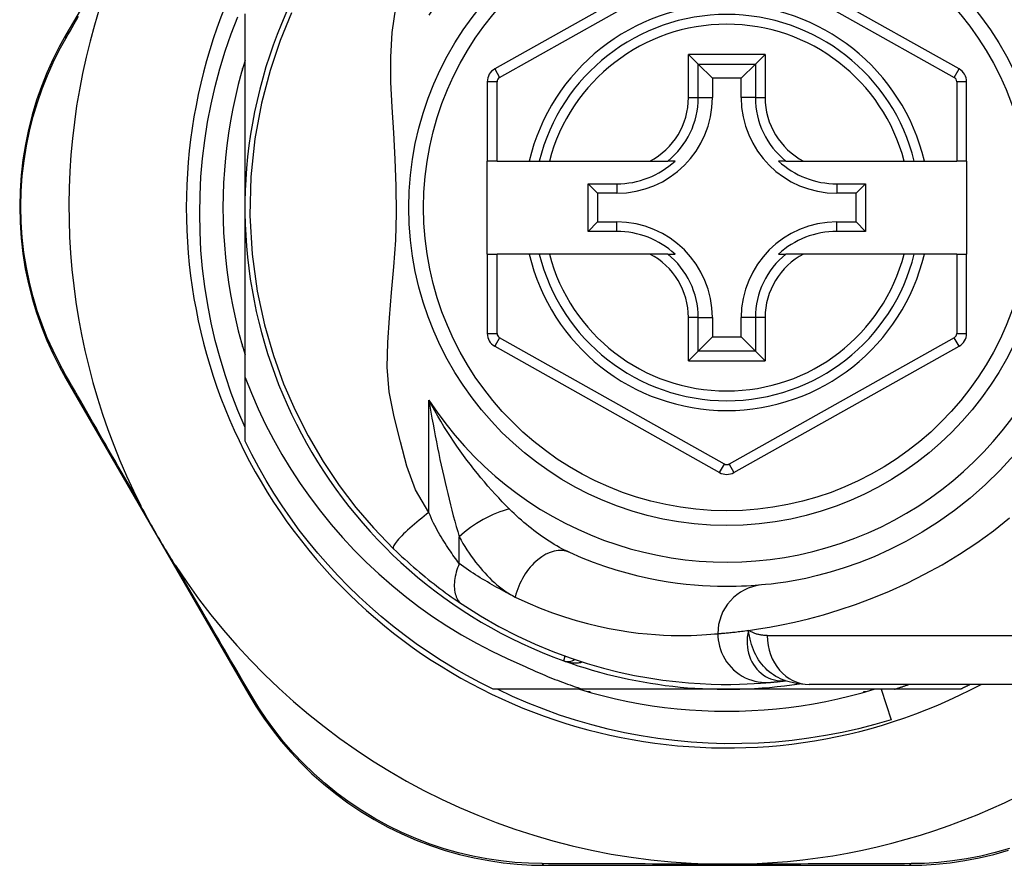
# Model space of a CAD drawing. Header units: inches. Extents: x 14 to 456, y 41 to 215.
# Tile 150 of 256: x 107.606 to 108.399, y 130.384 to 131.065. Entities that reach past the tile are written whole.
import ezdxf

# ---------------------------------------------------------------- set-up
doc = ezdxf.new("R2010")
doc.units = ezdxf.units.IN
doc.header["$MEASUREMENT"] = 0
doc.layers.add('Visible Edges(ANSI)', color=7, linetype='Continuous', lineweight=25)
doc.layers.add('Visible Tangent Edges(ANSI)', color=7, linetype='Continuous', lineweight=25)

msp = doc.modelspace()

# ---------------------------------------------------------------- linework, layer by layer
at = {"layer": 'Visible Edges(ANSI)'}
for p, q in [((108.16944, 131.1268), (107.98842, 131.02516)), ((108.36219, 131.02516), (108.181, 131.1268)), ((107.68555, 131.12531), (107.64329, 131.05256)), ((107.78743, 130.91351), (107.78743, 131.06942)), ((108.14439, 131.03686), (108.15223, 131.02902)), ((108.19822, 131.02902), (108.20606, 131.03686)), ((107.78492, 131.02351), (107.78546, 131.02351)), ((107.78546, 131.02351), (107.78546, 131.02542)), ((108.15223, 131.02902), (108.16366, 131.01759)), ((108.19822, 131.02902), (108.18679, 131.01759)), ((107.9824, 131.01486), (107.9824, 130.95091)), ((108.16366, 131.01759), (108.16366, 131.00209)), ((108.18679, 131.01759), (108.16366, 131.01759)), ((108.18679, 131.00209), (108.18679, 131.01759)), ((108.36822, 130.95091), (108.36822, 131.01486)), ((107.99027, 130.95091), (107.9824, 130.95091)), ((107.9824, 130.87611), (107.9824, 130.95091)), ((107.99027, 130.95091), (108.01618, 130.95091)), ((108.01618, 130.95091), (108.02428, 130.95091)), ((108.02428, 130.95091), (108.0324, 130.95091)), ((108.0324, 130.95091), (108.11338, 130.95091)), ((108.11338, 130.95091), (108.12766, 130.95091)), ((108.13357, 130.95091), (108.12766, 130.95091)), ((108.22279, 130.95091), (108.21688, 130.95091)), ((108.22279, 130.95091), (108.23707, 130.95091)), ((108.23707, 130.95091), (108.31804, 130.95091)), ((108.31804, 130.95091), (108.32617, 130.95091)), ((108.32617, 130.95091), (108.33427, 130.95091)), ((108.33427, 130.95091), (108.36035, 130.95091)), ((108.36822, 130.95091), (108.36035, 130.95091)), ((108.36822, 130.95091), (108.36822, 130.87611)), ((108.06356, 130.93265), (108.08664, 130.93265)), ((108.06356, 130.93265), (108.07114, 130.92507)), ((108.06356, 130.89436), (108.06356, 130.93265)), ((108.26381, 130.93265), (108.28689, 130.93265)), ((108.28689, 130.93265), (108.27931, 130.92507)), ((108.28689, 130.93265), (108.28689, 130.89436)), ((108.08664, 130.92507), (108.07114, 130.92507)), ((108.07114, 130.92507), (108.07114, 130.90194)), ((108.27931, 130.92507), (108.26381, 130.92507)), ((108.27931, 130.90194), (108.27931, 130.92507)), ((107.78743, 130.7768), (107.78743, 130.91351)), ((108.06356, 130.89436), (108.07114, 130.90194)), ((108.07114, 130.90194), (108.08664, 130.90194)), ((108.26381, 130.90194), (108.27931, 130.90194)), ((108.28689, 130.89436), (108.27931, 130.90194)), ((108.08664, 130.89436), (108.06356, 130.89436)), ((108.28689, 130.89436), (108.26381, 130.89436)), ((107.9824, 130.87611), (107.9824, 130.81215)), ((107.9824, 130.87611), (107.99027, 130.87611)), ((108.01618, 130.87611), (107.99027, 130.87611)), ((108.02428, 130.87611), (108.01618, 130.87611)), ((108.0324, 130.87611), (108.02428, 130.87611)), ((108.11338, 130.87611), (108.0324, 130.87611)), ((108.12766, 130.87611), (108.11338, 130.87611)), ((108.12766, 130.87611), (108.13357, 130.87611)), ((108.21688, 130.87611), (108.22279, 130.87611)), ((108.23707, 130.87611), (108.22279, 130.87611)), ((108.31804, 130.87611), (108.23707, 130.87611)), ((108.32617, 130.87611), (108.31804, 130.87611)), ((108.33427, 130.87611), (108.32617, 130.87611)), ((108.36035, 130.87611), (108.33427, 130.87611)), ((108.36035, 130.87611), (108.36822, 130.87611)), ((108.36822, 130.81216), (108.36822, 130.87611)), ((108.16366, 130.82492), (108.16366, 130.80942)), ((108.18679, 130.80942), (108.18679, 130.82492)), ((108.15223, 130.79799), (108.16366, 130.80942)), ((108.16366, 130.80942), (108.18679, 130.80942)), ((108.19822, 130.79799), (108.18679, 130.80942)), ((107.78546, 130.80351), (107.78492, 130.80351)), ((107.78546, 130.8016), (107.78546, 130.80351)), ((107.98842, 130.80185), (108.16944, 130.70022)), ((108.181, 130.70021), (108.36219, 130.80186)), ((108.15223, 130.79799), (108.14439, 130.79015)), ((108.20606, 130.79015), (108.19822, 130.79799)), ((107.6431, 130.77605), (107.79049, 130.52148)), ((107.78743, 130.72542), (107.78743, 130.7768)), ((108.22248, 130.53257), (108.22253, 130.53257)), ((108.0593, 130.52571), (107.98714, 130.52571)), ((108.17522, 130.52571), (108.0593, 130.52571)), ((108.06522, 130.52374), (108.06331, 130.52374)), ((108.06522, 130.5232), (108.06522, 130.52374)), ((108.31025, 130.52571), (108.17522, 130.52571)), ((108.47891, 130.52965), (108.24165, 130.52965)), ((108.28713, 130.52374), (108.28522, 130.52374)), ((108.28522, 130.52374), (108.28522, 130.5232)), ((108.29947, 130.52571), (108.30741, 130.5011)), ((108.36331, 130.52571), (108.31025, 130.52571)), ((108.02899, 130.38398), (108.32107, 130.38398))]:
    msp.add_line(p, q, dxfattribs=at)
at = {"layer": 'Visible Edges(ANSI)', "flags": 128}
for points in [[(107.82483, 131.07027), (107.81566, 131.04792), (107.80755, 131.02378), (107.80066, 130.99748), (107.79538, 130.96886), (107.79217, 130.93828), (107.79142, 130.90713), (107.79321, 130.87605), (107.79728, 130.84635), (107.80314, 130.81914), (107.81033, 130.79434), (107.81854, 130.77161), (107.82777, 130.75033), (107.8382, 130.72975), (107.85027, 130.70918), (107.86332, 130.68974), (107.87666, 130.67219), (107.89094, 130.65557), (107.90704, 130.63887)], [(107.78743, 130.73659), (107.78168, 130.75019), (107.77641, 130.764), (107.77161, 130.778), (107.7673, 130.79216), (107.76349, 130.80644), (107.76018, 130.82083), (107.75738, 130.83531), (107.75508, 130.84987), (107.75328, 130.86451), (107.752, 130.87919), (107.75123, 130.89392), (107.75096, 130.90868), (107.75122, 130.92345), (107.75199, 130.93822), (107.75327, 130.95297), (107.75507, 130.96764), (107.75737, 130.98223), (107.76018, 130.99671), (107.76349, 131.01108), (107.76729, 131.02532), (107.77159, 131.03942), (107.77639, 131.05337), (107.78167, 131.06714)], [(107.64329, 131.05256), (107.6379, 131.04282), (107.63279, 131.03265), (107.62803, 131.02208), (107.62365, 131.01114), (107.61969, 130.99988), (107.61618, 130.9883), (107.61315, 130.97645), (107.61062, 130.96434), (107.60864, 130.95202), (107.60722, 130.93953), (107.60636, 130.92693), (107.60607, 130.91428), (107.60634, 130.90163), (107.60718, 130.88903), (107.60859, 130.87654), (107.61057, 130.86422), (107.61309, 130.85212), (107.61612, 130.84027), (107.61963, 130.82871), (107.62357, 130.81745), (107.62793, 130.80653), (107.63265, 130.79597), (107.63772, 130.7858), (107.6431, 130.77605)], [(107.78743, 131.03206), (107.78462, 131.02244), (107.78204, 131.01275), (107.77971, 131.003), (107.77762, 130.99319), (107.77577, 130.98334), (107.77416, 130.97344), (107.77281, 130.96351), (107.77169, 130.95354), (107.77083, 130.94356), (107.77021, 130.93355), (107.76983, 130.92353), (107.76971, 130.91351), (107.76983, 130.90348), (107.77021, 130.89346), (107.77083, 130.88346), (107.77169, 130.87347), (107.77281, 130.86351), (107.77416, 130.85357), (107.77577, 130.84368), (107.77762, 130.83382), (107.77971, 130.82402), (107.78204, 130.81427), (107.78462, 130.80458), (107.78743, 130.79495)], [(107.78743, 130.7768), (107.79252, 130.76401), (107.79803, 130.75139), (107.80397, 130.73896), (107.81033, 130.72672), (107.8171, 130.7147), (107.82428, 130.70289), (107.83186, 130.69133), (107.83983, 130.68004), (107.84816, 130.66903), (107.85685, 130.65832), (107.86591, 130.64791), (107.8753, 130.63781), (107.88504, 130.62803), (107.89511, 130.61858), (107.90551, 130.60947), (107.91621, 130.60072), (107.9272, 130.59234), (107.93845, 130.58435), (107.94997, 130.57675), (107.96173, 130.56955), (107.97374, 130.56275), (107.98597, 130.55637), (107.99842, 130.5504), (108.01109, 130.54485)], [(107.98714, 130.52571), (107.97642, 130.53109), (107.96587, 130.53677), (107.95547, 130.54274), (107.94524, 130.549), (107.93519, 130.55553), (107.92533, 130.56235), (107.91566, 130.56943), (107.90619, 130.57679), (107.89692, 130.5844), (107.88788, 130.59227), (107.87905, 130.60039), (107.87046, 130.60874), (107.8621, 130.61734), (107.85398, 130.62616), (107.84612, 130.63521), (107.8385, 130.64447), (107.83115, 130.65394), (107.82406, 130.66361), (107.81725, 130.67347), (107.81071, 130.68352), (107.80446, 130.69375), (107.79849, 130.70415), (107.79281, 130.71471), (107.78743, 130.72542)], [(108.40643, 130.71441), (108.39524, 130.70213), (108.38348, 130.69054), (108.37125, 130.6797), (108.35863, 130.66967), (108.3457, 130.6605), (108.3326, 130.65221), (108.31947, 130.64479), (108.30647, 130.63821), (108.29373, 130.63245), (108.28139, 130.62751), (108.26961, 130.62336), (108.25852, 130.61997), (108.24826, 130.61722), (108.23886, 130.61502), (108.23038, 130.61331), (108.22286, 130.61202), (108.21634, 130.61108), (108.21087, 130.61042), (108.20649, 130.60998), (108.20325, 130.60968)], [(107.73149, 130.6254), (107.73024, 130.62733), (107.729, 130.62928), (107.72777, 130.63124), (107.72656, 130.63319), (107.72535, 130.63518), (107.72413, 130.63718), (107.72292, 130.63918), (107.72173, 130.64118), (107.72055, 130.64317), (107.7194, 130.64513), (107.71825, 130.6471), (107.71711, 130.64906), (107.71597, 130.65103), (107.71484, 130.653), (107.71371, 130.65498), (107.71259, 130.65697), (107.71147, 130.65896), (107.71035, 130.66096), (107.70923, 130.66301), (107.7081, 130.66508), (107.70697, 130.66716), (107.70586, 130.66925), (107.70476, 130.67133), (107.7037, 130.6734)], [(107.90704, 130.63887), (107.90926, 130.63672), (107.91151, 130.63458), (107.91378, 130.63245), (107.91608, 130.63033), (107.91839, 130.62822), (107.92073, 130.62614), (107.92309, 130.62407), (107.92544, 130.62203), (107.9278, 130.62003), (107.93017, 130.61805), (107.93253, 130.61611), (107.93488, 130.6142), (107.93724, 130.61233), (107.93958, 130.61049), (107.94192, 130.60869), (107.94424, 130.60692), (107.94656, 130.60519), (107.94887, 130.60349), (107.95116, 130.60183), (107.95343, 130.60021), (107.95568, 130.59863), (107.95791, 130.59708), (107.96012, 130.59558), (107.96229, 130.59412)], [(108.20325, 130.60968), (108.20079, 130.60946), (108.19795, 130.60924), (108.19473, 130.60901), (108.19113, 130.6088), (108.18716, 130.60862), (108.18282, 130.60848), (108.17811, 130.6084), (108.17304, 130.6084), (108.16762, 130.60848), (108.16186, 130.60867), (108.15576, 130.609), (108.14933, 130.60948), (108.14256, 130.61013), (108.13545, 130.61099), (108.12802, 130.61206), (108.12026, 130.61338), (108.11219, 130.61497), (108.10381, 130.61687), (108.09516, 130.61908), (108.08627, 130.62165), (108.07716, 130.62458), (108.06785, 130.62791), (108.05838, 130.63165), (108.04876, 130.63583)], [(107.96229, 130.59412), (107.97707, 130.58475), (107.99184, 130.57629), (108.00652, 130.56871), (108.02103, 130.56198), (108.03529, 130.55606), (108.04921, 130.55092), (108.06277, 130.54649), (108.07592, 130.54272), (108.08862, 130.53955), (108.10083, 130.53693), (108.11252, 130.5348), (108.12368, 130.53312), (108.13428, 130.53184), (108.1443, 130.5309), (108.15373, 130.53025), (108.16256, 130.52986), (108.17078, 130.52967), (108.17838, 130.52966), (108.18534, 130.52978), (108.19166, 130.53), (108.19735, 130.53029), (108.20238, 130.53061), (108.20676, 130.53095), (108.21048, 130.53127)], [(108.01109, 130.54485), (108.01305, 130.54393), (108.01501, 130.54302), (108.01698, 130.54212), (108.01895, 130.54123), (108.02093, 130.54035), (108.02291, 130.53949), (108.0249, 130.53863), (108.02689, 130.53778), (108.02888, 130.53695), (108.03088, 130.53612), (108.03289, 130.53531), (108.03489, 130.5345), (108.03691, 130.53371), (108.03892, 130.53293), (108.04094, 130.53216), (108.04297, 130.5314), (108.045, 130.53065), (108.04703, 130.52991), (108.04906, 130.52918), (108.0511, 130.52847), (108.05315, 130.52776), (108.0552, 130.52707), (108.05725, 130.52638), (108.0593, 130.52571)], [(108.21048, 130.53127), (108.21082, 130.5313), (108.21117, 130.53134), (108.21154, 130.53137), (108.21192, 130.53141), (108.21232, 130.53145), (108.21273, 130.53149), (108.21316, 130.53153), (108.21359, 130.53157), (108.21405, 130.53162), (108.21451, 130.53166), (108.21499, 130.53171), (108.21549, 130.53177), (108.21599, 130.53182), (108.21652, 130.53188), (108.21705, 130.53193), (108.2176, 130.532), (108.21816, 130.53206), (108.21874, 130.53212), (108.21933, 130.53219), (108.21993, 130.53226), (108.22055, 130.53233), (108.22118, 130.53241), (108.22182, 130.53249), (108.22248, 130.53257)], [(108.22223, 130.53267), (108.23211, 130.53035), (108.24165, 130.52965)], [(108.30741, 130.5011), (108.29436, 130.4973), (108.28121, 130.49391), (108.26797, 130.49094), (108.25466, 130.48838), (108.24128, 130.48625), (108.22785, 130.48454), (108.21437, 130.48324), (108.20085, 130.48238), (108.18731, 130.48193), (108.17375, 130.48191), (108.16018, 130.48232), (108.14662, 130.48315), (108.13308, 130.48442), (108.1196, 130.48611), (108.10619, 130.48822), (108.09287, 130.49074), (108.07965, 130.49369), (108.06653, 130.49704), (108.05352, 130.50081), (108.04064, 130.50499), (108.02789, 130.50957), (108.01528, 130.51455), (108.00283, 130.51993), (107.99054, 130.52571)], [(108.05667, 130.52571), (108.06629, 130.5229), (108.07598, 130.52033), (108.08573, 130.51799), (108.09554, 130.5159), (108.10539, 130.51405), (108.11529, 130.51245), (108.12522, 130.51109), (108.13518, 130.50998), (108.14517, 130.50911), (108.15518, 130.50849), (108.1652, 130.50812), (108.17522, 130.508), (108.18525, 130.50812), (108.19527, 130.50849), (108.20527, 130.50911), (108.21526, 130.50998), (108.22522, 130.51109), (108.23516, 130.51245), (108.24505, 130.51405), (108.25491, 130.5159), (108.26471, 130.51799), (108.27446, 130.52033), (108.28415, 130.5229), (108.29378, 130.52571)], [(108.31025, 130.52571), (108.31073, 130.52587), (108.31122, 130.52603), (108.3117, 130.52618), (108.31219, 130.52634), (108.31267, 130.5265), (108.31316, 130.52666), (108.31364, 130.52682), (108.31413, 130.52699), (108.31461, 130.52715), (108.31509, 130.52731), (108.31558, 130.52747), (108.31606, 130.52764), (108.31655, 130.5278), (108.31703, 130.52797), (108.31751, 130.52813), (108.31799, 130.5283), (108.31848, 130.52846), (108.31896, 130.52863), (108.31944, 130.5288), (108.31992, 130.52897), (108.32041, 130.52914), (108.32089, 130.52931), (108.32137, 130.52948), (108.32185, 130.52965)], [(108.37122, 130.52965), (108.37089, 130.52948), (108.37056, 130.52931), (108.37023, 130.52915), (108.3699, 130.52898), (108.36958, 130.52882), (108.36925, 130.52865), (108.36892, 130.52848), (108.36859, 130.52832), (108.36826, 130.52815), (108.36793, 130.52799), (108.3676, 130.52782), (108.36727, 130.52766), (108.36694, 130.5275), (108.36661, 130.52733), (108.36628, 130.52717), (108.36595, 130.52701), (108.36562, 130.52684), (108.36529, 130.52668), (108.36496, 130.52652), (108.36463, 130.52636), (108.3643, 130.5262), (108.36397, 130.52603), (108.36364, 130.52587), (108.36331, 130.52571)], [(107.79049, 130.52148), (107.79624, 130.512), (107.8025, 130.50256), (107.80928, 130.49321), (107.81656, 130.48401), (107.82434, 130.475), (107.83259, 130.46624), (107.84132, 130.45775), (107.85052, 130.44958), (107.86017, 130.44176), (107.87024, 130.43435), (107.88068, 130.42736), (107.89144, 130.42083), (107.90248, 130.41478), (107.91375, 130.40925), (107.92521, 130.40427), (107.93681, 130.39986), (107.94849, 130.39602), (107.9602, 130.39273), (107.97191, 130.39), (107.98357, 130.38779), (107.99515, 130.3861), (108.00661, 130.38491), (108.0179, 130.38421), (108.02899, 130.38398)], [(108.32107, 130.38398), (108.33221, 130.38421), (108.34356, 130.3849), (108.3551, 130.38609), (108.36676, 130.38779), (108.37849, 130.39003), (108.39025, 130.39281), (108.40202, 130.39614)], [(108.18754, 130.38498), (108.18652, 130.38495), (108.18549, 130.38493), (108.18446, 130.38491), (108.18343, 130.3849), (108.18239, 130.38488), (108.18136, 130.38487), (108.18034, 130.38486), (108.17931, 130.38485), (108.17829, 130.38485), (108.17726, 130.38484), (108.17624, 130.38484), (108.17521, 130.38484), (108.17419, 130.38484), (108.17317, 130.38484), (108.17214, 130.38485), (108.17112, 130.38485), (108.17009, 130.38486), (108.16907, 130.38487), (108.16804, 130.38488), (108.16701, 130.3849), (108.16598, 130.38491), (108.16496, 130.38493), (108.16393, 130.38495), (108.1629, 130.38498)]]:
    msp.add_lwpolyline(points, dxfattribs=at)
at = {"layer": 'Visible Edges(ANSI)'}
msp.add_circle((108.17522, 130.91351), 0.25591, dxfattribs=at)
for centre, radius, start, end in [((108.17522, 130.91351), 0.43504, 61.92751, 298.07249), ((108.17522, 130.91351), 0.3878, 81.33391, 250.21195), ((108.17522, 130.91436), 0.52953, 161.08535, 207.06854), ((108.17522, 130.91351), 0.15551, 13.91643, 166.08357), ((107.99421, 131.01486), 0.01181, 119.31319, 180), ((108.35641, 131.01486), 0.01181, 0, 60.70877), ((108.08664, 131.00209), 0.07702, 270, 0), ((108.26381, 131.00209), 0.07702, 180, 270), ((108.08664, 131.00209), 0.06944, 270, 312.51741), ((108.26381, 131.00209), 0.06944, 227.48259, 270), ((108.08664, 130.82492), 0.07702, 0, 90), ((108.26381, 130.82492), 0.07702, 90, 180), ((108.08664, 130.82492), 0.06944, 47.48259, 90), ((108.26381, 130.82492), 0.06944, 90, 132.51741), ((108.17522, 130.91351), 0.15551, 193.91643, 346.08357), ((107.99421, 130.81215), 0.01181, 180, 240.68681), ((108.35641, 130.81216), 0.01181, 299.29123, 0), ((108.17523, 130.71052), 0.01181, 240.68681, 299.29123), ((108.17522, 130.91436), 0.52953, 213.07249, 268.66692), ((108.04727, 130.55787), 0.00984, 250.21195, 303.93658), ((108.17522, 130.91351), 0.3878, 250.21195, 278.66609), ((108.17522, 130.91436), 0.52953, 271.33308, 313.40464)]:
    msp.add_arc(centre, radius, start, end, dxfattribs=at)
at = {"layer": 'Visible Tangent Edges(ANSI)'}
for p, q in [((107.99228, 131.01829), (108.1733, 131.11993)), ((108.17715, 131.11993), (108.35834, 131.01829)), ((108.14439, 131.00209), (108.14439, 131.03686)), ((108.20606, 131.03686), (108.14439, 131.03686)), ((108.20606, 131.03686), (108.20606, 131.00209)), ((107.98842, 131.02516), (107.99228, 131.01829)), ((108.15223, 131.00209), (108.15223, 131.02902)), ((108.15223, 131.02902), (108.19822, 131.02902)), ((108.19822, 131.02902), (108.19822, 131.00209)), ((108.35834, 131.01829), (108.36219, 131.02516)), ((107.99027, 131.01486), (107.9824, 131.01486)), ((107.99027, 130.95091), (107.99027, 131.01486)), ((108.36822, 131.01486), (108.36035, 131.01486)), ((108.36035, 131.01486), (108.36035, 130.95091)), ((108.14439, 131.00209), (108.15223, 131.00209)), ((108.15223, 131.00209), (108.16366, 131.00209)), ((108.19822, 131.00209), (108.18679, 131.00209)), ((108.19822, 131.00209), (108.20606, 131.00209)), ((108.08664, 130.93265), (108.08664, 130.92507)), ((108.26381, 130.93265), (108.26381, 130.92507)), ((108.08664, 130.89436), (108.08664, 130.90194)), ((108.26381, 130.89436), (108.26381, 130.90194)), ((107.99027, 130.81215), (107.99027, 130.87611)), ((108.36035, 130.87611), (108.36035, 130.81216)), ((108.14439, 130.79015), (108.14439, 130.82492)), ((108.15223, 130.82492), (108.14439, 130.82492)), ((108.15223, 130.79799), (108.15223, 130.82492)), ((108.15223, 130.82492), (108.16366, 130.82492)), ((108.19822, 130.82492), (108.18679, 130.82492)), ((108.20606, 130.82492), (108.19822, 130.82492)), ((108.19822, 130.82492), (108.19822, 130.79799)), ((108.20606, 130.82492), (108.20606, 130.79015)), ((107.9824, 130.81215), (107.99027, 130.81215)), ((107.99228, 130.80872), (107.98842, 130.80185)), ((108.1733, 130.70708), (107.99228, 130.80872)), ((108.35834, 130.80872), (108.17715, 130.70708)), ((108.36219, 130.80186), (108.35834, 130.80872)), ((108.36035, 130.81216), (108.36822, 130.81216)), ((108.19822, 130.79799), (108.15223, 130.79799)), ((108.14439, 130.79015), (108.20606, 130.79015)), ((107.93552, 130.66803), (107.93552, 130.75855)), ((108.16944, 130.70022), (108.1733, 130.70708)), ((108.17715, 130.70708), (108.181, 130.70021)), ((107.95982, 130.62688), (107.95982, 130.64855)), ((108.20776, 130.56902), (108.47891, 130.56902))]:
    msp.add_line(p, q, dxfattribs=at)
at = {"layer": 'Visible Tangent Edges(ANSI)', "flags": 128}
for points in [[(107.93552, 130.66803), (107.92476, 130.68626), (107.91769, 130.70532), (107.91248, 130.725), (107.9074, 130.7451), (107.90335, 130.76526), (107.90192, 130.78516), (107.90226, 130.80491), (107.90365, 130.82482), (107.90546, 130.84508), (107.90727, 130.86589), (107.90871, 130.88737), (107.90945, 130.90909), (107.9092, 130.93071), (107.90831, 130.9524), (107.90711, 130.97362), (107.90588, 130.99429), (107.90493, 131.01456), (107.90473, 131.03453), (107.90581, 131.05445), (107.90891, 131.07457)], [(107.64321, 131.04976), (107.6449, 131.05269), (107.64659, 131.05563), (107.64829, 131.05859), (107.65001, 131.06157), (107.65173, 131.06457), (107.65347, 131.06758)], [(107.64303, 130.77884), (107.6378, 130.7884), (107.63288, 130.79837), (107.62829, 130.80872), (107.62406, 130.81943), (107.62023, 130.83046), (107.61683, 130.84179), (107.61388, 130.8534), (107.61143, 130.86525), (107.60951, 130.87731), (107.60814, 130.88955), (107.60732, 130.90188), (107.60706, 130.91427), (107.60734, 130.92666), (107.60818, 130.939), (107.60956, 130.95123), (107.61148, 130.9633), (107.61393, 130.97516), (107.61688, 130.98677), (107.62029, 130.99811), (107.62413, 131.00915), (107.62839, 131.01987), (107.63302, 131.03024), (107.63797, 131.04021), (107.64321, 131.04976)], [(107.7037, 130.6734), (107.70102, 130.67803), (107.69835, 130.68266), (107.69568, 130.68727), (107.69303, 130.69187), (107.69039, 130.69645), (107.68777, 130.701), (107.68515, 130.70554), (107.68255, 130.71005), (107.67996, 130.71454), (107.67739, 130.71901), (107.67483, 130.72346), (107.67229, 130.72788), (107.66976, 130.73228), (107.66724, 130.73665), (107.66474, 130.741), (107.66226, 130.74533), (107.65979, 130.74962), (107.65734, 130.75389), (107.65491, 130.75813), (107.65249, 130.76233), (107.6501, 130.76651), (107.64772, 130.77065), (107.64536, 130.77476), (107.64303, 130.77884)], [(107.93552, 130.75855), (107.9363, 130.7537), (107.93711, 130.74887), (107.93793, 130.74405), (107.93878, 130.73925), (107.93966, 130.73446), (107.94055, 130.72969), (107.94147, 130.72494), (107.9424, 130.72021), (107.94336, 130.7155), (107.94433, 130.71081), (107.94533, 130.70615), (107.94634, 130.70151), (107.94738, 130.6969), (107.94843, 130.69231), (107.9495, 130.68775), (107.95059, 130.68322), (107.9517, 130.67872), (107.95282, 130.67425), (107.95396, 130.66983), (107.95511, 130.66545), (107.95627, 130.66113), (107.95745, 130.65687), (107.95863, 130.65267), (107.95982, 130.64855)], [(108.00021, 130.67085), (107.99737, 130.67373), (107.9945, 130.67669), (107.99163, 130.67972), (107.98876, 130.68284), (107.98588, 130.68603), (107.98301, 130.68929), (107.98015, 130.69261), (107.9773, 130.69601), (107.97446, 130.69946), (107.97165, 130.70298), (107.96886, 130.70656), (107.9661, 130.7102), (107.96336, 130.7139), (107.96065, 130.71766), (107.95797, 130.72148), (107.95532, 130.72537), (107.9527, 130.72931), (107.95012, 130.73332), (107.94758, 130.73739), (107.94507, 130.74151), (107.94261, 130.74569), (107.9402, 130.74992), (107.93783, 130.75421), (107.93552, 130.75855)], [(107.93552, 130.66803), (107.93358, 130.66656), (107.93162, 130.66505), (107.92964, 130.66349), (107.92766, 130.66191), (107.9257, 130.66029), (107.92376, 130.65867), (107.92187, 130.65704), (107.92003, 130.65542), (107.91827, 130.65382), (107.91659, 130.65225), (107.91502, 130.65073), (107.91356, 130.64927), (107.91223, 130.64788), (107.91103, 130.64656), (107.90998, 130.64533), (107.90907, 130.6442), (107.90832, 130.64316), (107.90771, 130.64223), (107.90726, 130.64141), (107.90695, 130.64069), (107.90678, 130.64008), (107.90674, 130.63958), (107.90683, 130.63917), (107.90704, 130.63887)], [(107.95982, 130.62688), (107.95885, 130.62819), (107.95786, 130.62954), (107.95686, 130.63092), (107.95585, 130.63234), (107.95483, 130.6338), (107.9538, 130.63529), (107.95276, 130.63681), (107.95173, 130.63837), (107.95068, 130.63995), (107.94963, 130.64157), (107.94858, 130.64322), (107.94753, 130.6449), (107.94647, 130.64661), (107.94541, 130.64835), (107.94435, 130.65013), (107.94329, 130.65193), (107.94223, 130.65375), (107.94118, 130.65561), (107.94014, 130.65753), (107.93914, 130.65951), (107.93817, 130.66156), (107.93725, 130.66366), (107.93636, 130.66582), (107.93552, 130.66803)], [(108.04876, 130.63583), (108.04671, 130.63679), (108.04465, 130.6378), (108.04258, 130.63886), (108.04051, 130.63998), (108.03844, 130.64114), (108.03636, 130.64235), (108.03429, 130.6436), (108.03222, 130.64489), (108.03016, 130.64623), (108.0281, 130.64761), (108.02605, 130.64902), (108.024, 130.65048), (108.02197, 130.65198), (108.01994, 130.65351), (108.01792, 130.65508), (108.01591, 130.65669), (108.0139, 130.65834), (108.01191, 130.66003), (108.00992, 130.66175), (108.00795, 130.6635), (108.00599, 130.66529), (108.00405, 130.66711), (108.00212, 130.66897), (108.00021, 130.67085)], [(108.19269, 130.57316), (108.20066, 130.57432), (108.20953, 130.57579), (108.21924, 130.57761), (108.22976, 130.57984), (108.24104, 130.58254), (108.25304, 130.58576), (108.26566, 130.58958), (108.27881, 130.59403), (108.29237, 130.59911), (108.30623, 130.60483), (108.3203, 130.61121), (108.33445, 130.61826), (108.34859, 130.62599), (108.3626, 130.63441), (108.37637, 130.64352), (108.38982, 130.6533), (108.4029, 130.66369)], [(107.95982, 130.64855), (107.96134, 130.64583), (107.96289, 130.64316), (107.96448, 130.64053), (107.96611, 130.63795), (107.96778, 130.63542), (107.96948, 130.63295), (107.97122, 130.63053), (107.97299, 130.62817), (107.97478, 130.62587), (107.97661, 130.62363), (107.97847, 130.62145), (107.98036, 130.61934), (107.98227, 130.61729), (107.98422, 130.61531), (107.98619, 130.61341), (107.98819, 130.61157), (107.99022, 130.60982), (107.99227, 130.60814), (107.99435, 130.60655), (107.99644, 130.60504), (107.99856, 130.60363), (108.00068, 130.60232), (108.00282, 130.60111), (108.00498, 130.6)], [(107.95982, 130.62688), (107.95916, 130.6252), (107.95854, 130.62351), (107.95798, 130.6218), (107.95748, 130.62008), (107.95704, 130.61836), (107.95667, 130.61664), (107.95636, 130.61494), (107.95613, 130.61326), (107.95598, 130.61161), (107.95589, 130.60999), (107.95589, 130.60842), (107.95596, 130.60689), (107.95612, 130.60542), (107.95634, 130.60401), (107.95665, 130.60266), (107.95703, 130.60139), (107.95747, 130.60019), (107.95799, 130.59907), (107.95857, 130.59804), (107.95921, 130.59709), (107.95991, 130.59622), (107.96066, 130.59543), (107.96145, 130.59474), (107.96229, 130.59412)], [(108.00498, 130.6), (108.00312, 130.60091), (108.00126, 130.60184), (107.9994, 130.60279), (107.99754, 130.60375), (107.99567, 130.60473), (107.9938, 130.60573), (107.99192, 130.60675), (107.99004, 130.60778), (107.98816, 130.60884), (107.98628, 130.60991), (107.98439, 130.611), (107.9825, 130.61211), (107.98061, 130.61324), (107.97872, 130.61438), (107.97683, 130.61555), (107.97494, 130.61673), (107.97305, 130.61793), (107.97116, 130.61915), (107.96927, 130.62039), (107.96738, 130.62165), (107.96549, 130.62293), (107.9636, 130.62422), (107.96171, 130.62554), (107.95982, 130.62688)], [(107.79288, 130.52003), (107.7905, 130.5241), (107.7881, 130.5282), (107.78568, 130.53234), (107.78325, 130.5365), (107.7808, 130.5407), (107.77833, 130.54493), (107.77584, 130.54918), (107.77334, 130.55347), (107.77083, 130.55778), (107.7683, 130.56212), (107.76575, 130.56649), (107.76319, 130.57088), (107.76062, 130.5753), (107.75803, 130.57974), (107.75543, 130.58421), (107.75281, 130.5887), (107.75019, 130.59321), (107.74755, 130.59775), (107.7449, 130.60231), (107.74224, 130.60689), (107.73956, 130.61149), (107.73688, 130.61611), (107.73419, 130.62075), (107.73149, 130.6254)], [(108.00498, 130.6), (108.01513, 130.59528), (108.02513, 130.59105), (108.03495, 130.5873), (108.04456, 130.58399), (108.05395, 130.58109), (108.06307, 130.57859), (108.07191, 130.57645), (108.08043, 130.57465), (108.08862, 130.57317), (108.09646, 130.57195), (108.10396, 130.57099), (108.1111, 130.57025), (108.11789, 130.56971), (108.12433, 130.56934), (108.13041, 130.56912), (108.13612, 130.56903), (108.14147, 130.56903), (108.14644, 130.56912), (108.15102, 130.56928), (108.15521, 130.56949), (108.15901, 130.56972), (108.1624, 130.56998), (108.1654, 130.57023), (108.168, 130.57047)], [(108.168, 130.57047), (108.16858, 130.57052), (108.16921, 130.57057), (108.16987, 130.57063), (108.17058, 130.57069), (108.17132, 130.57075), (108.1721, 130.57082), (108.17292, 130.57089), (108.17378, 130.57097), (108.17468, 130.57106), (108.17562, 130.57115), (108.17659, 130.57124), (108.17761, 130.57135), (108.17866, 130.57146), (108.17975, 130.57157), (108.18087, 130.57169), (108.18204, 130.57182), (108.18324, 130.57196), (108.18448, 130.57211), (108.18576, 130.57226), (108.18707, 130.57242), (108.18842, 130.57259), (108.18981, 130.57277), (108.19123, 130.57296), (108.19269, 130.57316)], [(108.19269, 130.57316), (108.19212, 130.57042), (108.19175, 130.5677), (108.19158, 130.565), (108.1916, 130.56234), (108.19181, 130.55973), (108.19221, 130.55718), (108.19278, 130.5547), (108.19352, 130.5523), (108.19442, 130.54999), (108.19547, 130.54779), (108.19668, 130.5457), (108.19802, 130.54374), (108.19949, 130.54191), (108.20108, 130.54023), (108.20278, 130.53869), (108.20458, 130.5373), (108.20647, 130.53608), (108.20843, 130.53503), (108.21045, 130.53416), (108.21254, 130.53346), (108.21467, 130.53294), (108.21684, 130.5326), (108.21902, 130.53244), (108.2212, 130.53247)], [(108.22223, 130.53267), (108.22028, 130.53336), (108.21836, 130.53417), (108.21648, 130.53508), (108.21465, 130.5361), (108.21286, 130.53722), (108.21113, 130.53844), (108.20946, 130.53976), (108.20785, 130.54117), (108.20631, 130.54267), (108.20484, 130.54425), (108.20344, 130.54592), (108.20211, 130.54766), (108.20087, 130.54948), (108.19971, 130.55137), (108.19864, 130.55332), (108.19765, 130.55532), (108.19675, 130.55738), (108.19594, 130.55949), (108.1952, 130.56165), (108.19455, 130.56386), (108.19397, 130.56612), (108.19347, 130.56843), (108.19305, 130.57077), (108.19269, 130.57316)], [(108.20776, 130.56902), (108.20707, 130.56903), (108.20638, 130.56905), (108.2057, 130.56908), (108.20502, 130.56913), (108.20435, 130.56919), (108.20368, 130.56927), (108.20301, 130.56936), (108.20236, 130.56946), (108.2017, 130.56958), (108.20106, 130.56971), (108.20042, 130.56986), (108.19978, 130.57003), (108.19915, 130.5702), (108.19853, 130.5704), (108.19791, 130.57061), (108.19731, 130.57083), (108.1967, 130.57107), (108.19611, 130.57132), (108.19552, 130.57159), (108.19494, 130.57187), (108.19437, 130.57217), (108.1938, 130.57249), (108.19324, 130.57281), (108.19269, 130.57316)], [(108.168, 130.57047), (108.16808, 130.56802), (108.16832, 130.56551), (108.16873, 130.56297), (108.16932, 130.5604), (108.17009, 130.55783), (108.17105, 130.55527), (108.17221, 130.55274), (108.17355, 130.55027), (108.17509, 130.54789), (108.1768, 130.5456), (108.17868, 130.54343), (108.18072, 130.5414), (108.18291, 130.53953), (108.18521, 130.53784), (108.18762, 130.53632), (108.19011, 130.53499), (108.19266, 130.53387), (108.19525, 130.53294), (108.19785, 130.5322), (108.20045, 130.53166), (108.20303, 130.53131), (108.20557, 130.53113), (108.20806, 130.53113), (108.21048, 130.53127)], [(108.04476, 130.5525), (108.0447, 130.5522), (108.04464, 130.55191), (108.04458, 130.55163), (108.04452, 130.55136), (108.04446, 130.5511), (108.04441, 130.55086), (108.04436, 130.55062), (108.04432, 130.5504), (108.04427, 130.55019), (108.04423, 130.54999), (108.04419, 130.5498), (108.04415, 130.54963), (108.04412, 130.54947), (108.04409, 130.54932), (108.04406, 130.54919), (108.04404, 130.54907), (108.04401, 130.54896), (108.04399, 130.54887), (108.04398, 130.54879), (108.04396, 130.54873), (108.04395, 130.54868), (108.04394, 130.54864), (108.04394, 130.54862), (108.04394, 130.54861)], [(108.04394, 130.54861), (108.04455, 130.5484), (108.04516, 130.5482), (108.04578, 130.54802), (108.0464, 130.54784), (108.04703, 130.54769), (108.04766, 130.54754), (108.0483, 130.54741), (108.04893, 130.5473), (108.04957, 130.5472), (108.05021, 130.54711), (108.05085, 130.54704), (108.05148, 130.54699), (108.05212, 130.54695), (108.05276, 130.54693), (108.0534, 130.54692), (108.05403, 130.54693), (108.05467, 130.54696), (108.0553, 130.547), (108.05593, 130.54707), (108.05656, 130.54715), (108.05718, 130.54725), (108.05779, 130.54737), (108.0584, 130.54751), (108.059, 130.54767)], [(108.2212, 130.53247), (108.22127, 130.53248), (108.22135, 130.53248), (108.22142, 130.53248), (108.22149, 130.53249), (108.22155, 130.53249), (108.22162, 130.5325), (108.22168, 130.5325), (108.22174, 130.5325), (108.2218, 130.53251), (108.22186, 130.53251), (108.22191, 130.53252), (108.22197, 130.53252), (108.22202, 130.53252), (108.22207, 130.53253), (108.22212, 130.53253), (108.22216, 130.53254), (108.22221, 130.53254), (108.22225, 130.53254), (108.22229, 130.53255), (108.22233, 130.53255), (108.22237, 130.53256), (108.22241, 130.53256), (108.22244, 130.53256), (108.22248, 130.53257)], [(108.02655, 130.38531), (108.0157, 130.38558), (108.00465, 130.38631), (107.99344, 130.38751), (107.98211, 130.3892), (107.9707, 130.39139), (107.95924, 130.3941), (107.94778, 130.39734), (107.93636, 130.40111), (107.92501, 130.40545), (107.91379, 130.41034), (107.90275, 130.41576), (107.89194, 130.42168), (107.8814, 130.42808), (107.87117, 130.43491), (107.86131, 130.44217), (107.85185, 130.4498), (107.84283, 130.45779), (107.83427, 130.46609), (107.82616, 130.47465), (107.81853, 130.48344), (107.81137, 130.49242), (107.80471, 130.50155), (107.79854, 130.51077), (107.79288, 130.52003)], [(108.40271, 130.39745), (108.3912, 130.39417), (108.37969, 130.39142), (108.36821, 130.3892), (108.3568, 130.3875), (108.34551, 130.3863), (108.3344, 130.38557), (108.3235, 130.38531)], [(108.1629, 130.38498), (108.15691, 130.38498), (108.15093, 130.38498), (108.14496, 130.38499), (108.139, 130.385), (108.13307, 130.385), (108.12715, 130.38501), (108.12127, 130.38502), (108.11542, 130.38503), (108.1096, 130.38504), (108.10381, 130.38505), (108.09805, 130.38507), (108.09232, 130.38508), (108.08662, 130.3851), (108.08096, 130.38511), (108.07534, 130.38513), (108.06975, 130.38515), (108.0642, 130.38517), (108.05869, 130.38518), (108.05322, 130.3852), (108.04779, 130.38522), (108.04241, 130.38525), (108.03708, 130.38527), (108.03179, 130.38529), (108.02655, 130.38531)], [(108.3235, 130.38531), (108.31827, 130.38529), (108.313, 130.38526), (108.30768, 130.38524), (108.30232, 130.38522), (108.29691, 130.3852), (108.29147, 130.38518), (108.28599, 130.38517), (108.28046, 130.38515), (108.2749, 130.38513), (108.2693, 130.38511), (108.26366, 130.3851), (108.25799, 130.38508), (108.25228, 130.38507), (108.24654, 130.38505), (108.24076, 130.38504), (108.23495, 130.38503), (108.22911, 130.38502), (108.22324, 130.38501), (108.21733, 130.385), (108.21141, 130.385), (108.20546, 130.38499), (108.1995, 130.38498), (108.19353, 130.38498), (108.18754, 130.38498)]]:
    msp.add_lwpolyline(points, dxfattribs=at)
at = {"layer": 'Visible Tangent Edges(ANSI)'}
msp.add_circle((108.17522, 130.91351), 0.24409, dxfattribs=at)
for centre, radius, start, end in [((108.17522, 130.91351), 0.28543, 212.8812, 147.1188), ((108.17522, 130.91351), 0.16339, 13.23324, 166.76676), ((108.17522, 130.91351), 0.14764, 14.67485, 165.32515), ((107.99421, 131.01486), 0.00394, 119.31319, 180), ((108.35641, 131.01486), 0.00394, 0, 60.70877), ((108.08664, 131.00209), 0.05775, 297.58522, 0), ((108.08664, 131.00209), 0.06559, 308.70967, 0), ((108.26381, 131.00209), 0.06559, 180, 231.29033), ((108.26381, 131.00209), 0.05775, 180, 242.41478), ((108.17522, 130.91351), 0.16339, 193.23324, 346.76676), ((108.17522, 130.91351), 0.14764, 194.67485, 345.32515), ((108.08664, 130.82492), 0.05775, 0, 62.41478), ((108.08664, 130.82492), 0.06559, 0, 51.29033), ((108.26381, 130.82492), 0.06559, 128.70967, 180), ((108.26381, 130.82492), 0.05775, 117.58522, 180), ((107.99421, 130.81215), 0.00394, 180, 240.68681), ((108.35641, 130.81216), 0.00394, 299.29123, 0), ((108.17523, 130.71052), 0.00394, 240.68681, 299.29123)]:
    msp.add_arc(centre, radius, start, end, dxfattribs=at)
for centre, major_axis, ratio, start_param, end_param in [((107.65194, 131.04754), (-0.00865, 0.00502), 0.492909, 0, 0.523212), ((107.65175, 130.78106), (-0.00865, -0.00501), 0.490887, 5.760729, 6.283185), ((107.98413, 130.64855), (-0.034, -0.01985), 0.367954, 4.019795, 5.274641), ((108.03244, 130.6), (0.01632, 0.03583), 0.663135, 0, 1.864107), ((108.20686, 130.57047), (-0.00362, 0.0392), 0.987056, 0, 1.480007), ((108.24165, 130.56902), (0, -0.03937), 0.860915, 4.712389, 6.283185), ((108.23524, 130.33616), (-0.01245, 0.19646), 0.394768, 0.00408, 0.020515), ((107.79915, 130.52649), (-0.00865, -0.00501), 0.491578, 0, 0.522713), ((108.02899, 130.39398), (0, -0.01), 0.488859, 5.761481, 6.283185), ((108.32107, 130.39398), (0, -0.01), 0.487954, 0, 0.52137)]:
    msp.add_ellipse(centre, major_axis=major_axis, ratio=ratio, start_param=start_param, end_param=end_param, dxfattribs=at)

doc.saveas('drawing.dxf')
